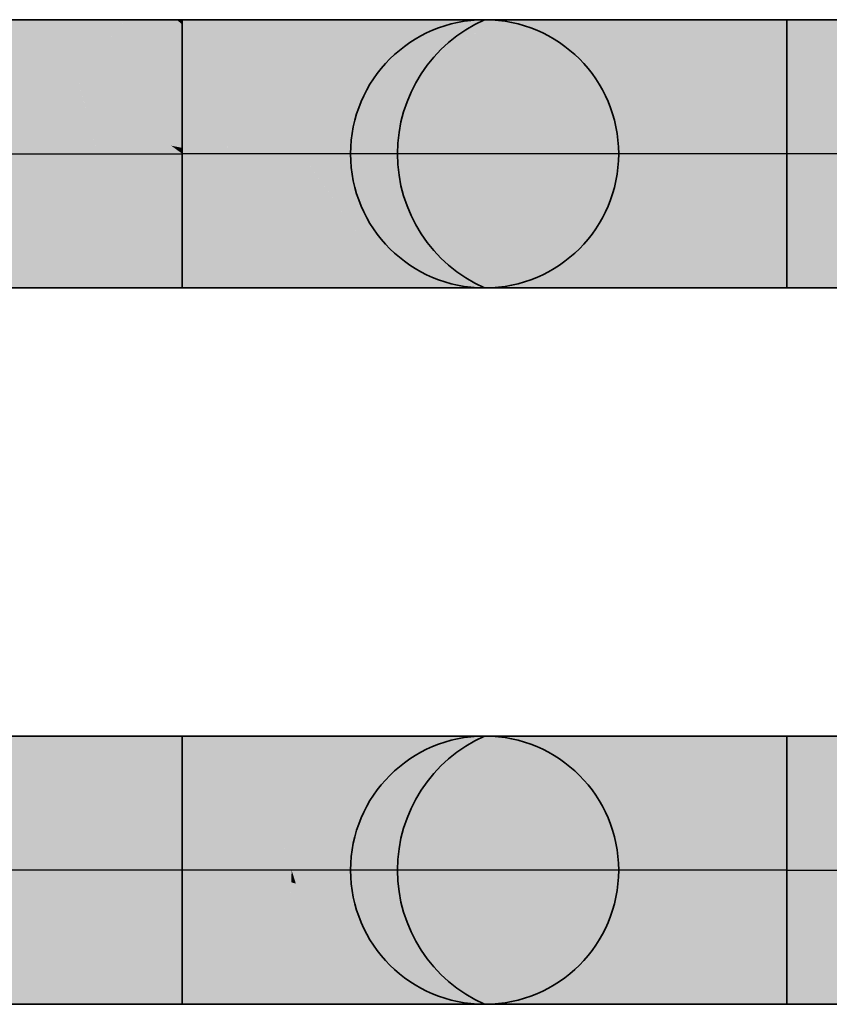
# Model space of a CAD drawing. Extents: x -459 to 541, y -543 to 550.
# Tile 248 of 256: x -99.22 to -97.18, y 373.63 to 376.1. Entities that reach past the tile are written whole.
import ezdxf
from ezdxf.lldxf.tags import DXFTag

# ---------------------------------------------------------------- set-up
doc = ezdxf.new("R2010")
doc.units = 0
doc.layers.get('0').update_dxf_attribs({"lineweight": 35})
doc.layers.add('Rohrleitung', color=1, linetype='Continuous', lineweight=35, true_color=0xff0000)
doc.layers.add('Rohrleitung-Shading', color=1, linetype='Continuous', lineweight=35, true_color=0xff0000)
tags = doc.linetypes.add('STRICHPUNKT2', pattern=[12.7, 6.35, -3.175, 0, -3.175]).pattern_tags.tags
tags[10:11] = [DXFTag(74, 4), DXFTag(75, 0), DXFTag(340, '0'), DXFTag(46, 0.0), DXFTag(50, 0.0), DXFTag(44, 0.0), DXFTag(45, 0.0)]
tags[8:9] = [DXFTag(74, 4), DXFTag(75, 0), DXFTag(340, '0'), DXFTag(46, 0.0), DXFTag(50, 0.0), DXFTag(44, 0.0), DXFTag(45, 0.0)]
tags[6:7] = [DXFTag(74, 4), DXFTag(75, 0), DXFTag(340, '0'), DXFTag(46, 0.0), DXFTag(50, 0.0), DXFTag(44, 0.0), DXFTag(45, 0.0)]
tags[4:5] = [DXFTag(74, 4), DXFTag(75, 0), DXFTag(340, '0'), DXFTag(46, 0.0), DXFTag(50, 0.0), DXFTag(44, 0.0), DXFTag(45, 0.0)]

# ---------------------------------------------------------------- blocks, each defined once
blk = doc.blocks.new('Shading-A07ALAO71N', base_point=(-98.816, 376.0957))
at = {"layer": 'Rohrleitung-Shading', "color": 12, "true_color": 0xd90000}
for points in [[(-99.5273, 376.1004), (-99.0715, 375.958), (-99.109, 376.1004)], [(-99.0715, 375.958), (-99.5273, 376.1004), (-99.223, 375.7835), (-99.5273, 375.7635)], [(-99.109, 376.1004), (-99.0715, 375.958), (-98.9478, 376.1004)], [(-98.8213, 376.1004), (-98.9478, 376.1004), (-98.9308, 376.0339), (-98.978, 376.0656)], [(-98.8213, 376.1004), (-98.9308, 376.0339), (-98.816, 376.0957)], [(-98.816, 376.0957), (-98.8073, 376.1004), (-98.8213, 376.1004)], [(-98.8073, 376.1004), (-98.816, 376.0957), (-98.8073, 376.088)], [(-98.8123, 375.9542), (-98.816, 376.0957), (-98.9308, 376.0339)], [(-98.8073, 376.088), (-98.816, 376.0957), (-98.8073, 375.9508), (-98.8123, 375.9542)], [(-98.9308, 376.0339), (-98.978, 376.0656), (-99.0352, 375.9776), (-99.0487, 375.9843)], [(-98.81, 375.8659), (-98.8123, 375.9542), (-99.0352, 375.9776), (-98.9308, 376.0339)], [(-99.0487, 375.9843), (-99.0715, 375.958), (-99.0352, 375.9776)], [(-99.0352, 375.9776), (-99.0715, 375.958), (-98.8085, 375.8108), (-98.926, 375.8509)], [(-99.0352, 375.9776), (-98.8085, 375.8108), (-98.81, 375.8659)], [(-99.0715, 375.958), (-99.223, 375.7835), (-99.0289, 375.7963)], [(-98.926, 375.8509), (-99.0715, 375.958), (-99.0548, 375.8948)], [(-98.8073, 375.9508), (-98.8123, 375.9542), (-98.8073, 375.8646), (-98.81, 375.8659)], [(-99.0548, 375.8948), (-99.0362, 375.8241), (-98.926, 375.8509), (-98.8351, 375.7839)], [(-98.81, 375.8659), (-98.8073, 375.7635), (-98.8073, 375.8646)], [(-98.8085, 375.8108), (-98.926, 375.8509), (-98.8077, 375.7784), (-98.8351, 375.7839)], [(-99.0362, 375.8241), (-99.0202, 375.7635), (-98.8351, 375.7839), (-98.8073, 375.7635)], [(-99.5273, 375.7635), (-99.2404, 375.7635), (-99.223, 375.7835)], [(-99.223, 375.7835), (-99.2404, 375.7635), (-99.0289, 375.7963), (-99.0202, 375.7635)], [(-98.8351, 375.7839), (-98.8073, 375.7635), (-98.8077, 375.7784)], [(-99.0202, 375.7635), (-99.5273, 375.51), (-99.092, 375.4265), (-99.5273, 375.4265)], [(-99.5273, 375.51), (-99.0202, 375.7635), (-99.2404, 375.7635)], [(-99.5273, 375.7635), (-99.5273, 375.51), (-99.2404, 375.7635)], [(-99.0202, 375.7635), (-99.092, 375.4265), (-99.0202, 375.4982)], [(-99.0202, 375.7494), (-99.0202, 375.4265), (-98.8073, 375.7635), (-98.8073, 375.4265)], [(-99.0202, 375.7635), (-99.0202, 375.7494), (-98.8073, 375.7635)], [(-99.092, 375.4265), (-99.0202, 375.4265), (-99.0202, 375.4982)]]:
    blk.add_solid(points, dxfattribs=at)
blk = doc.blocks.new('Shading-A07ALAO91N', base_point=(-98.3843, 375.7635))
at = {"layer": 'Rohrleitung-Shading', "color": 12, "true_color": 0xd90000}
for points in [[(-98.6493, 375.9508), (-98.6106, 376.1004), (-98.8073, 376.088), (-98.8073, 376.1004)], [(-98.8073, 376.088), (-98.8073, 375.9508), (-98.6493, 375.9508), (-98.6716, 375.8646)], [(-98.6716, 375.8646), (-98.8073, 375.9508), (-98.6857, 375.8104), (-98.8073, 375.8646)], [(-98.8073, 375.8646), (-98.8073, 375.7635), (-98.6857, 375.8104), (-98.6978, 375.7635)], [(-98.6106, 375.4265), (-98.6978, 375.7635), (-98.8073, 375.4265), (-98.8073, 375.7635)]]:
    blk.add_solid(points, dxfattribs=at)
at = {"layer": 'Rohrleitung-Shading', "color": 12, "true_color": 0xd30000}
for points in [[(-98.5452, 375.8646), (-98.4273, 376.1004), (-98.6493, 375.9508), (-98.6106, 376.1004)], [(-98.6493, 375.9508), (-98.6716, 375.8646), (-98.5452, 375.8646), (-98.5723, 375.8104)], [(-98.5723, 375.8104), (-98.6716, 375.8646), (-98.5883, 375.7784), (-98.6857, 375.8104)], [(-98.5883, 375.7784), (-98.6857, 375.8104), (-98.5958, 375.7635), (-98.6939, 375.7784)], [(-98.6939, 375.7784), (-98.6978, 375.7635), (-98.5958, 375.7635)], [(-98.6106, 375.4265), (-98.4273, 375.4265), (-98.6978, 375.7635), (-98.5883, 375.7485)], [(-98.5883, 375.7485), (-98.5958, 375.7635), (-98.6978, 375.7635)]]:
    blk.add_solid(points, dxfattribs=at)
at = {"layer": 'Rohrleitung-Shading', "color": 12, "true_color": 0xc70000}
for points in [[(-98.475, 375.8104), (-98.2699, 376.1004), (-98.5452, 375.8646), (-98.4273, 376.1004)], [(-98.5452, 375.8646), (-98.5723, 375.8104), (-98.475, 375.8104), (-98.4976, 375.7784)], [(-98.4976, 375.7784), (-98.5723, 375.8104), (-98.5082, 375.7635), (-98.5883, 375.7784)], [(-98.5883, 375.7784), (-98.5958, 375.7635), (-98.5082, 375.7635)], [(-98.475, 375.7165), (-98.5082, 375.7635), (-98.5883, 375.7485), (-98.5958, 375.7635)], [(-98.4273, 375.4265), (-98.2699, 375.4265), (-98.5883, 375.7485), (-98.475, 375.7165)]]:
    blk.add_solid(points, dxfattribs=at)
at = {"layer": 'Rohrleitung-Shading', "color": 12, "true_color": 0xb60000}
for points in [[(-98.428, 375.7784), (-98.1491, 376.1004), (-98.475, 375.8104), (-98.2699, 376.1004)], [(-98.475, 375.8104), (-98.4976, 375.7784), (-98.428, 375.7784), (-98.441, 375.7635)], [(-98.4976, 375.7784), (-98.5082, 375.7635), (-98.441, 375.7635)], [(-98.1491, 375.4265), (-98.441, 375.7635), (-98.2699, 375.4265), (-98.5082, 375.7635)]]:
    blk.add_solid(points, dxfattribs=at)
at = {"layer": 'Rohrleitung-Shading', "color": 14, "true_color": 0xa20000}
for points in [[(-98.3987, 375.7635), (-98.0732, 376.1004), (-98.428, 375.7784), (-98.1491, 376.1004)], [(-98.441, 375.7635), (-98.3987, 375.7635), (-98.428, 375.7784)], [(-98.0732, 375.4265), (-98.3987, 375.7635), (-98.1491, 375.4265), (-98.441, 375.7635)]]:
    blk.add_solid(points, dxfattribs=at)
at = {"layer": 'Rohrleitung-Shading', "color": 16, "true_color": 0x8b0000}
for points in [[(-98.3843, 375.7635), (-98.0473, 376.1004), (-98.3987, 375.7635), (-98.0732, 376.1004)], [(-98.0473, 375.4265), (-98.3843, 375.7635), (-98.0732, 375.4265), (-98.3987, 375.7635)]]:
    blk.add_solid(points, dxfattribs=at)
blk = doc.blocks.new('Shading-A07ALAOD1N', base_point=(-98.539, 373.6264))
at = {"layer": 'Rohrleitung-Shading', "color": 12, "true_color": 0xd90000}
for points in [[(-98.632, 374.3004), (-98.8073, 373.9634), (-98.6211, 374.2598), (-98.6959, 373.9708)], [(-98.8073, 373.9634), (-98.632, 374.3004), (-98.8073, 374.3004)], [(-98.6211, 374.2598), (-98.6106, 374.3004), (-98.632, 374.3004)], [(-98.7335, 373.9683), (-98.8073, 373.9634), (-98.6978, 373.9634)], [(-98.6106, 373.6264), (-98.6978, 373.9634), (-98.8073, 373.6264), (-98.8073, 373.9634)], [(-98.6959, 373.9708), (-98.7335, 373.9683), (-98.6978, 373.9634)]]:
    blk.add_solid(points, dxfattribs=at)
at = {"layer": 'Rohrleitung-Shading', "color": 12, "true_color": 0xd30000}
for points in [[(-98.5576, 374.0398), (-98.4273, 374.3004), (-98.6211, 374.2598), (-98.6106, 374.3004)], [(-98.6211, 374.2598), (-98.6959, 373.9708), (-98.5576, 374.0398), (-98.5806, 373.9938)], [(-98.6735, 373.9753), (-98.6959, 373.9708), (-98.5958, 373.9634), (-98.6978, 373.9634)], [(-98.5806, 373.9938), (-98.6735, 373.9753), (-98.5958, 373.9634)], [(-98.6106, 373.6264), (-98.5958, 373.9634), (-98.6978, 373.9634)], [(-98.6106, 373.6264), (-98.539, 373.6264), (-98.5958, 373.9634), (-98.5367, 373.8454)], [(-98.539, 373.6264), (-98.4273, 373.6264), (-98.5367, 373.8454)]]:
    blk.add_solid(points, dxfattribs=at)
at = {"layer": 'Rohrleitung-Shading', "color": 12, "true_color": 0xc70000}
for points in [[(-98.5324, 373.9634), (-98.4273, 374.3004), (-98.5576, 374.0398)], [(-98.5324, 373.9634), (-98.5082, 373.9634), (-98.4273, 374.3004), (-98.2699, 374.3004)], [(-98.5576, 374.0398), (-98.5806, 373.9938), (-98.5463, 374.0055)], [(-98.5806, 373.9938), (-98.5958, 373.9634), (-98.5463, 374.0055), (-98.5324, 373.9634)], [(-98.5324, 373.9634), (-98.5958, 373.9634), (-98.5367, 373.8454)], [(-98.5335, 373.933), (-98.5219, 373.9297), (-98.5328, 373.9539), (-98.5293, 373.9533)], [(-98.5293, 373.9533), (-98.5324, 373.9634), (-98.5328, 373.9539)], [(-98.5082, 373.9634), (-98.5324, 373.9634), (-98.4976, 373.9485), (-98.5293, 373.9533)], [(-98.5293, 373.9533), (-98.5219, 373.9297), (-98.4976, 373.9485), (-98.475, 373.9165)], [(-98.5367, 373.8454), (-98.4273, 373.6264), (-98.5335, 373.933), (-98.5219, 373.9297)], [(-98.5219, 373.9297), (-98.4273, 373.6264), (-98.475, 373.9165), (-98.2699, 373.6264)]]:
    blk.add_solid(points, dxfattribs=at)
at = {"layer": 'Rohrleitung-Shading', "color": 12, "true_color": 0xb60000}
for points in [[(-98.441, 373.9634), (-98.1491, 374.3004), (-98.5082, 373.9634), (-98.2699, 374.3004)], [(-98.4976, 373.9485), (-98.4003, 373.9165), (-98.5082, 373.9634), (-98.428, 373.9485)], [(-98.428, 373.9485), (-98.441, 373.9634), (-98.5082, 373.9634)], [(-98.475, 373.9165), (-98.3534, 373.8623), (-98.4976, 373.9485), (-98.4003, 373.9165)], [(-98.2699, 373.6264), (-98.1491, 373.6264), (-98.475, 373.9165), (-98.3534, 373.8623)]]:
    blk.add_solid(points, dxfattribs=at)
at = {"layer": 'Rohrleitung-Shading', "color": 14, "true_color": 0xa20000}
for points in [[(-98.3987, 373.9634), (-98.0732, 374.3004), (-98.428, 373.9784), (-98.1491, 374.3004)], [(-98.441, 373.9634), (-98.3987, 373.9634), (-98.428, 373.9784)], [(-98.428, 373.9485), (-98.3534, 373.9165), (-98.441, 373.9634), (-98.3843, 373.9485)], [(-98.3843, 373.9485), (-98.3987, 373.9634), (-98.441, 373.9634)], [(-98.4003, 373.9165), (-98.301, 373.8623), (-98.428, 373.9485), (-98.3534, 373.9165)], [(-98.3534, 373.8623), (-98.2177, 373.7761), (-98.4003, 373.9165), (-98.301, 373.8623)], [(-98.1491, 373.6264), (-98.0732, 373.6264), (-98.3534, 373.8623), (-98.2177, 373.7761)]]:
    blk.add_solid(points, dxfattribs=at)
at = {"layer": 'Rohrleitung-Shading', "color": 16, "true_color": 0x8b0000}
for points in [[(-98.3843, 373.9634), (-98.0473, 374.3004), (-98.3987, 373.9634), (-98.0732, 374.3004)], [(-98.3373, 373.9165), (-98.3843, 373.9634), (-98.3843, 373.9485), (-98.3987, 373.9634)], [(-98.3534, 373.9165), (-98.2831, 373.8623), (-98.3843, 373.9485), (-98.3373, 373.9165)], [(-98.301, 373.8623), (-98.1969, 373.7761), (-98.3534, 373.9165), (-98.2831, 373.8623)], [(-98.2177, 373.7761), (-98.0597, 373.6389), (-98.301, 373.8623), (-98.1969, 373.7761)], [(-98.0732, 373.6264), (-98.0473, 373.6264), (-98.2177, 373.7761), (-98.0597, 373.6389)]]:
    blk.add_solid(points, dxfattribs=at)
blk = doc.blocks.new('Shading-A07ALAOF1N', base_point=(-97.4417, 375.4265))
at = {"layer": 'Rohrleitung-Shading', "color": 16, "true_color": 0x8b0000}
for points in [[(-98.1016, 376.0461), (-98.0913, 376.0529), (-98.0473, 376.1004), (-98.0322, 376.1004)], [(-98.0913, 376.0529), (-98.0265, 376.0951), (-98.0322, 376.1004), (-98.0214, 376.1004)], [(-98.1897, 375.958), (-98.159, 375.958), (-98.1016, 376.0461), (-98.0265, 376.0951)], [(-98.3843, 375.7635), (-98.3469, 375.7635), (-98.1897, 375.958), (-98.159, 375.958)], [(-98.102, 375.5099), (-98.3469, 375.7635), (-98.1307, 375.5099), (-98.3843, 375.7635)], [(-98.0473, 375.4265), (-98.0214, 375.4265), (-98.1307, 375.5099), (-98.102, 375.5099)]]:
    blk.add_solid(points, dxfattribs=at)
at = {"layer": 'Rohrleitung-Shading', "color": 14, "true_color": 0xa20000}
for points in [[(-97.9501, 376.0951), (-97.9455, 376.1004), (-98.0265, 376.0951), (-98.0214, 376.1004)], [(-98.159, 375.958), (-98.1189, 375.9002), (-98.0265, 376.0951), (-97.9501, 376.0951)], [(-98.3469, 375.7635), (-98.2373, 375.7635), (-98.159, 375.958), (-98.1189, 375.9002)], [(-98.0799, 375.5817), (-98.2373, 375.7635), (-98.102, 375.5099), (-98.3469, 375.7635)], [(-98.0214, 375.4265), (-97.9455, 375.4265), (-98.102, 375.5099), (-98.0799, 375.5817)]]:
    blk.add_solid(points, dxfattribs=at)
at = {"layer": 'Rohrleitung-Shading', "color": 12, "true_color": 0xb60000}
for points in [[(-97.8631, 376.0461), (-97.8247, 376.1004), (-97.9501, 376.0951), (-97.9455, 376.1004)], [(-98.1189, 375.9002), (-98.0622, 375.7645), (-97.9501, 376.0951), (-97.8631, 376.0461)], [(-98.2373, 375.7635), (-98.063, 375.7635), (-98.1189, 375.9002), (-98.0622, 375.7645)], [(-98.0619, 375.7619), (-98.063, 375.7635), (-98.0799, 375.5817), (-98.2373, 375.7635)], [(-97.9455, 375.4265), (-97.8247, 375.4265), (-98.0799, 375.5817), (-98.0619, 375.7619)]]:
    blk.add_solid(points, dxfattribs=at)
at = {"layer": 'Rohrleitung-Shading', "color": 12, "true_color": 0xc70000}
for points in [[(-97.863, 376.046), (-97.8247, 376.1004), (-97.8631, 376.0461)], [(-97.8247, 376.1004), (-97.863, 376.046), (-97.6673, 376.1004), (-97.752, 375.931)], [(-98.0622, 375.7645), (-98.0619, 375.7635), (-97.8631, 376.0461), (-97.863, 376.046)], [(-97.863, 376.046), (-98.0619, 375.7635), (-97.752, 375.931), (-97.8358, 375.7635)], [(-98.063, 375.7635), (-98.0619, 375.7635), (-98.0622, 375.7645)], [(-98.0619, 375.7635), (-98.063, 375.7635), (-98.0619, 375.7619)], [(-97.8247, 375.4265), (-98.0619, 375.7635), (-98.0619, 375.7619)], [(-98.0619, 375.7635), (-97.719, 375.5298), (-97.8358, 375.7635)], [(-98.0619, 375.7635), (-97.8247, 375.4265), (-97.719, 375.5298), (-97.776, 375.4265)], [(-97.776, 375.4265), (-97.6673, 375.4265), (-97.719, 375.5298)]]:
    blk.add_solid(points, dxfattribs=at)
at = {"layer": 'Rohrleitung-Shading', "color": 12, "true_color": 0xd30000}
for points in [[(-97.6335, 375.7635), (-97.6673, 376.1004), (-97.752, 375.931)], [(-97.6673, 376.1004), (-97.5002, 376.0379), (-97.5907, 376.1004)], [(-97.6673, 376.1004), (-97.6335, 375.7635), (-97.5002, 376.0379), (-97.5712, 375.7635)], [(-97.5002, 376.0379), (-97.484, 376.1004), (-97.5907, 376.1004)], [(-97.8358, 375.7635), (-97.6335, 375.7635), (-97.752, 375.931)], [(-97.6335, 375.7635), (-97.8358, 375.7635), (-97.719, 375.5298)], [(-97.6673, 375.4265), (-97.6335, 375.7635), (-97.719, 375.5298)], [(-97.6673, 375.4265), (-97.484, 375.4265), (-97.6335, 375.7635), (-97.5712, 375.7635)]]:
    blk.add_solid(points, dxfattribs=at)
at = {"layer": 'Rohrleitung-Shading', "color": 12, "true_color": 0xd90000}
for points in [[(-97.2873, 375.8325), (-97.2873, 376.1004), (-97.5002, 376.0379), (-97.484, 376.1004)], [(-97.5712, 375.7635), (-97.2873, 375.7635), (-97.5002, 376.0379), (-97.2873, 375.8325)], [(-97.484, 375.4265), (-97.2873, 375.7635), (-97.5712, 375.7635)], [(-97.484, 375.4265), (-97.4417, 375.4265), (-97.2873, 375.7635), (-97.2873, 375.6566)], [(-97.4417, 375.4265), (-97.2873, 375.4265), (-97.2873, 375.6566)]]:
    blk.add_solid(points, dxfattribs=at)
blk = doc.blocks.new('Shading-A07ALAOH1N', base_point=(-86.8552, 376.1004))
at = {"layer": 'Rohrleitung-Shading', "color": 12, "true_color": 0xd90000}
for points in [[(-86.8552, 376.1004), (-97.2873, 376.1004), (-97.2229, 375.7635), (-97.2873, 375.8325)], [(-86.8552, 376.1004), (-97.2229, 375.7635), (-86.8552, 375.7635)], [(-97.2873, 375.8325), (-97.2873, 375.7635), (-97.2229, 375.7635)], [(-97.2873, 375.7635), (-97.2873, 375.4265), (-86.8552, 375.7635), (-86.8552, 375.4265)]]:
    blk.add_solid(points, dxfattribs=at)
blk = doc.blocks.new('Shading-A07ALAOJ1N', base_point=(-97.5056, 374.2168))
at = {"layer": 'Rohrleitung-Shading', "color": 16, "true_color": 0x8b0000}
for points in [[(-98.3469, 373.9634), (-98.0214, 374.3004), (-98.3843, 373.9634), (-98.0473, 374.3004)], [(-98.0214, 373.6264), (-98.3469, 373.9634), (-98.0473, 373.6264), (-98.3843, 373.9634)]]:
    blk.add_solid(points, dxfattribs=at)
at = {"layer": 'Rohrleitung-Shading', "color": 14, "true_color": 0xa20000}
for points in [[(-98.2373, 373.9634), (-97.9455, 374.3004), (-98.3469, 373.9634), (-98.0214, 374.3004)], [(-97.9455, 373.6264), (-98.2373, 373.9634), (-98.0214, 373.6264), (-98.3469, 373.9634)]]:
    blk.add_solid(points, dxfattribs=at)
at = {"layer": 'Rohrleitung-Shading', "color": 12, "true_color": 0xb60000}
for points in [[(-98.2373, 373.9634), (-97.9165, 374.3004), (-97.9455, 374.3004)], [(-98.2373, 373.9634), (-98.063, 373.9634), (-97.9165, 374.3004), (-97.8824, 374.2188)], [(-97.8824, 374.2188), (-97.8247, 374.3004), (-97.9165, 374.3004)], [(-97.8247, 373.6264), (-98.063, 373.9634), (-97.9455, 373.6264), (-98.2373, 373.9634)]]:
    blk.add_solid(points, dxfattribs=at)
at = {"layer": 'Rohrleitung-Shading', "color": 12, "true_color": 0xc70000}
for points in [[(-97.8132, 374.0087), (-97.6673, 374.3004), (-97.8824, 374.2188), (-97.8247, 374.3004)], [(-98.063, 373.9634), (-97.8358, 373.9634), (-97.8824, 374.2188), (-97.8132, 374.0087)], [(-97.8247, 373.6264), (-97.8358, 373.9634), (-98.063, 373.9634)], [(-97.8247, 373.6264), (-97.8106, 373.6264), (-97.8358, 373.9634), (-97.8008, 373.8935)], [(-97.8106, 373.6264), (-97.6673, 373.6264), (-97.8008, 373.8935)]]:
    blk.add_solid(points, dxfattribs=at)
at = {"layer": 'Rohrleitung-Shading', "color": 12, "true_color": 0xd30000}
for points in [[(-97.8001, 373.9634), (-97.6673, 374.3004), (-97.8132, 374.0087)], [(-97.6673, 374.3004), (-97.8001, 373.9634), (-97.5056, 374.2168), (-97.5712, 373.9634)], [(-97.6673, 374.3004), (-97.5056, 374.2168), (-97.5648, 374.3004)], [(-97.5056, 374.2168), (-97.484, 374.3004), (-97.5648, 374.3004)], [(-97.8358, 373.9634), (-97.8001, 373.9634), (-97.8132, 374.0087)], [(-97.8001, 373.9634), (-97.8358, 373.9634), (-97.8008, 373.8935)], [(-97.6673, 373.6264), (-97.8001, 373.9634), (-97.8008, 373.8935)], [(-97.6673, 373.6264), (-97.484, 373.6264), (-97.8001, 373.9634), (-97.5712, 373.9634)]]:
    blk.add_solid(points, dxfattribs=at)
at = {"layer": 'Rohrleitung-Shading', "color": 12, "true_color": 0xd90000}
for points in [[(-97.3568, 373.9634), (-97.484, 374.3004), (-97.5056, 374.2168)], [(-97.3568, 373.9634), (-97.2873, 373.9634), (-97.484, 374.3004), (-97.2873, 374.3004)], [(-97.5712, 373.9634), (-97.3568, 373.9634), (-97.5056, 374.2168)], [(-97.484, 373.6264), (-97.4541, 373.6264), (-97.5712, 373.9634), (-97.3568, 373.9634)], [(-97.4541, 373.6264), (-97.2873, 373.6264), (-97.3568, 373.9634), (-97.2873, 373.9634)]]:
    blk.add_solid(points, dxfattribs=at)
blk = doc.blocks.new('Shading-A07ALAOL1N', base_point=(-85.0552, 373.9634))
at = {"layer": 'Rohrleitung-Shading', "color": 12, "true_color": 0xd90000}
for points in [[(-85.0552, 373.9634), (-85.0552, 374.3004), (-97.2873, 373.9634), (-97.2873, 374.3004)], [(-85.0552, 373.6264), (-85.0552, 373.9634), (-97.2873, 373.6264), (-97.2873, 373.9634)]]:
    blk.add_solid(points, dxfattribs=at)
blk = doc.blocks.new('Shading-A07ALAP11N', base_point=(-99.5273, 374.3004))
at = {"layer": 'Rohrleitung-Shading', "color": 12, "true_color": 0xd90000}
for points in [[(-99.5273, 374.3004), (-99.5273, 373.9634), (-98.8073, 374.3004), (-98.8073, 373.9634)], [(-99.5273, 373.9634), (-99.5273, 373.6264), (-98.8073, 373.9634), (-98.8073, 373.6264)]]:
    blk.add_solid(points, dxfattribs=at)
blk = doc.blocks.new('Rohrbogen-A07ALBU01N', base_point=(-98.3843, 375.4265))
at = {"color": 0, "linetype": 'ByBlock', "lineweight": -2, "ltscale": 0.35}
for p, q in [((-98.0214, 376.1004), (-98.0473, 376.1004)), ((-97.9455, 376.1004), (-98.0214, 376.1004)), ((-97.8247, 376.1004), (-97.9455, 376.1004)), ((-97.6673, 376.1004), (-97.8247, 376.1004)), ((-97.484, 376.1004), (-97.6673, 376.1004)), ((-97.2873, 376.1004), (-97.484, 376.1004)), ((-97.2873, 375.4264), (-97.2873, 376.1004)), ((-98.0214, 375.4264), (-98.0473, 375.4264)), ((-97.9455, 375.4264), (-98.0214, 375.4264)), ((-97.8247, 375.4264), (-97.9455, 375.4264)), ((-97.6673, 375.4264), (-97.8247, 375.4264)), ((-97.484, 375.4264), (-97.6673, 375.4264)), ((-97.2873, 375.4264), (-97.484, 375.4264))]:
    blk.add_line(p, q, dxfattribs=at)
at = {"color": 0, "linetype": 'STRICHPUNKT2', "lineweight": 25, "ltscale": 0.25}
blk.add_line((-97.2873, 375.7634), (-98.0473, 375.7634), dxfattribs=at)
at = {"color": 0, "linetype": 'ByBlock', "lineweight": -2, "ltscale": 0.35}
blk.add_circle((-98.0473, 375.7634), 0.337, dxfattribs=at)
at = {"color": 0, "lineweight": -2}
blk.add_ellipse((-97.8976, 375.7634), major_axis=(-0.1497, 0.337), ratio=1, start_param=0, end_param=2.305501, dxfattribs=at)
blk = doc.blocks.new('Rohrbogen-A07ALBU41N', base_point=(-98.8073, 375.4265))
at = {"color": 0, "linetype": 'ByBlock', "lineweight": -2, "ltscale": 0.35}
for p, q in [((-98.8073, 375.4264), (-98.8073, 376.1004)), ((-98.6106, 376.1004), (-98.8073, 376.1004)), ((-98.4273, 376.1004), (-98.6106, 376.1004)), ((-98.2699, 376.1004), (-98.4273, 376.1004)), ((-98.1491, 376.1004), (-98.2699, 376.1004)), ((-98.0732, 376.1004), (-98.1491, 376.1004)), ((-98.0473, 376.1004), (-98.0732, 376.1004)), ((-98.6106, 375.4264), (-98.8073, 375.4264)), ((-98.4273, 375.4264), (-98.6106, 375.4264)), ((-98.2699, 375.4264), (-98.4273, 375.4264)), ((-98.1491, 375.4264), (-98.2699, 375.4264)), ((-98.0732, 375.4264), (-98.1491, 375.4264)), ((-98.0473, 375.4264), (-98.0732, 375.4264))]:
    blk.add_line(p, q, dxfattribs=at)
at = {"color": 0, "linetype": 'STRICHPUNKT2', "lineweight": 25, "ltscale": 0.25}
blk.add_line((-98.0473, 375.7634), (-98.8073, 375.7634), dxfattribs=at)
at = {"color": 0, "linetype": 'ByBlock', "lineweight": -2, "ltscale": 0.35}
blk.add_circle((-98.0473, 375.7634), 0.337, dxfattribs=at)
blk = doc.blocks.new('Stahlrohr nach DIN 2448-A07ALBU81N', base_point=(-99.5273, 375.4265))
at = {"color": 0, "linetype": 'ByBlock', "lineweight": -2, "ltscale": 0.35}
for p, q in [((-98.8073, 376.1004), (-99.5273, 376.1004)), ((-99.5273, 375.903), (-99.5273, 376.1004)), ((-98.8073, 375.903), (-98.8073, 376.1004)), ((-99.5273, 375.6239), (-99.5273, 375.903)), ((-98.8073, 375.6239), (-98.8073, 375.903)), ((-99.5273, 375.4264), (-99.5273, 375.6239)), ((-98.8073, 375.4264), (-98.8073, 375.6239)), ((-99.5273, 375.4264), (-98.8073, 375.4264))]:
    blk.add_line(p, q, dxfattribs=at)
at = {"color": 0, "linetype": 'STRICHPUNKT2', "lineweight": 25, "ltscale": 0.25}
blk.add_line((-99.5273, 375.7634), (-98.8073, 375.7634), dxfattribs=at)
blk = doc.blocks.new('Rohrbogen-A07ALBUG1N', base_point=(-98.3843, 373.6264))
at = {"color": 0, "linetype": 'ByBlock', "lineweight": -2, "ltscale": 0.35}
for p, q in [((-98.0214, 374.3004), (-98.0473, 374.3004)), ((-97.9455, 374.3004), (-98.0214, 374.3004)), ((-97.8247, 374.3004), (-97.9455, 374.3004)), ((-97.6673, 374.3004), (-97.8247, 374.3004)), ((-97.484, 374.3004), (-97.6673, 374.3004)), ((-97.2873, 374.3004), (-97.484, 374.3004)), ((-97.2873, 373.6264), (-97.2873, 374.3004)), ((-98.0214, 373.6264), (-98.0473, 373.6264)), ((-97.9455, 373.6264), (-98.0214, 373.6264)), ((-97.8247, 373.6264), (-97.9455, 373.6264)), ((-97.6673, 373.6264), (-97.8247, 373.6264)), ((-97.484, 373.6264), (-97.6673, 373.6264)), ((-97.2873, 373.6264), (-97.484, 373.6264))]:
    blk.add_line(p, q, dxfattribs=at)
at = {"color": 0, "linetype": 'STRICHPUNKT2', "lineweight": 25, "ltscale": 0.25}
blk.add_line((-97.2873, 373.9634), (-98.0473, 373.9634), dxfattribs=at)
at = {"color": 0, "linetype": 'ByBlock', "lineweight": -2, "ltscale": 0.35}
blk.add_circle((-98.0473, 373.9634), 0.337, dxfattribs=at)
at = {"color": 0, "lineweight": -2}
blk.add_ellipse((-97.8976, 373.9634), major_axis=(-0.1497, 0.337), ratio=1, start_param=0, end_param=2.305501, dxfattribs=at)
blk = doc.blocks.new('Rohrbogen-A07ALBUI1N', base_point=(-98.8073, 373.6264))
at = {"color": 0, "linetype": 'ByBlock', "lineweight": -2, "ltscale": 0.35}
for p, q in [((-98.8073, 373.6264), (-98.8073, 374.3004)), ((-98.6106, 374.3004), (-98.8073, 374.3004)), ((-98.4273, 374.3004), (-98.6106, 374.3004)), ((-98.2699, 374.3004), (-98.4273, 374.3004)), ((-98.1491, 374.3004), (-98.2699, 374.3004)), ((-98.0732, 374.3004), (-98.1491, 374.3004)), ((-98.0473, 374.3004), (-98.0732, 374.3004)), ((-98.6106, 373.6264), (-98.8073, 373.6264)), ((-98.4273, 373.6264), (-98.6106, 373.6264)), ((-98.2699, 373.6264), (-98.4273, 373.6264)), ((-98.1491, 373.6264), (-98.2699, 373.6264)), ((-98.0732, 373.6264), (-98.1491, 373.6264)), ((-98.0473, 373.6264), (-98.0732, 373.6264))]:
    blk.add_line(p, q, dxfattribs=at)
at = {"color": 0, "linetype": 'STRICHPUNKT2', "lineweight": 25, "ltscale": 0.25}
blk.add_line((-98.0473, 373.9634), (-98.8073, 373.9634), dxfattribs=at)
at = {"color": 0, "linetype": 'ByBlock', "lineweight": -2, "ltscale": 0.35}
blk.add_circle((-98.0473, 373.9634), 0.337, dxfattribs=at)
blk = doc.blocks.new('Stahlrohr nach DIN 2448-A07ALBVA1N', base_point=(-99.5273, 373.6264))
at = {"color": 0, "linetype": 'ByBlock', "lineweight": -2, "ltscale": 0.35}
for p, q in [((-98.8073, 374.3004), (-99.5273, 374.3004)), ((-99.5273, 374.3004), (-99.5273, 374.103)), ((-98.8073, 374.3004), (-98.8073, 374.103)), ((-99.5273, 374.103), (-99.5273, 373.8239)), ((-98.8073, 374.103), (-98.8073, 373.8239)), ((-99.5273, 373.8239), (-99.5273, 373.6264)), ((-98.8073, 373.8239), (-98.8073, 373.6264)), ((-99.5273, 373.6264), (-98.8073, 373.6264))]:
    blk.add_line(p, q, dxfattribs=at)
at = {"color": 0, "linetype": 'STRICHPUNKT2', "lineweight": 25, "ltscale": 0.25}
blk.add_line((-98.8073, 373.9634), (-99.5273, 373.9634), dxfattribs=at)
blk = doc.blocks.new('Stahlrohr nach DIN 2448-A07ALBWQ1N', base_point=(-97.2873, 375.4265))
at = {"color": 0, "linetype": 'ByBlock', "lineweight": -2, "ltscale": 0.35}
for p, q in [((-86.8552, 376.1004), (-97.2873, 376.1004)), ((-97.2873, 376.1004), (-97.2873, 375.903)), ((-97.2873, 375.903), (-97.2873, 375.6239)), ((-97.2873, 375.6239), (-97.2873, 375.4264)), ((-97.2873, 375.4264), (-86.8552, 375.4264))]:
    blk.add_line(p, q, dxfattribs=at)
at = {"color": 0, "linetype": 'STRICHPUNKT2', "lineweight": 25, "ltscale": 0.25}
blk.add_line((-86.8552, 375.7634), (-97.2873, 375.7634), dxfattribs=at)
blk = doc.blocks.new('Stahlrohr nach DIN 2448-A07ALBWS1N', base_point=(-97.2873, 373.6264))
at = {"color": 0, "linetype": 'ByBlock', "lineweight": -2, "ltscale": 0.35}
for p, q in [((-85.0552, 374.3004), (-97.2873, 374.3004)), ((-97.2873, 374.103), (-97.2873, 374.3004)), ((-97.2873, 373.8239), (-97.2873, 374.103)), ((-97.2873, 373.6264), (-97.2873, 373.8239)), ((-97.2873, 373.6264), (-85.0552, 373.6264))]:
    blk.add_line(p, q, dxfattribs=at)
at = {"color": 0, "linetype": 'STRICHPUNKT2', "lineweight": 25, "ltscale": 0.25}
blk.add_line((-97.2873, 373.9634), (-85.0552, 373.9634), dxfattribs=at)
blk = doc.blocks.new('Stahlrohr nach DIN 2448-A07ALC121N', base_point=(-98.3843, 375.4265))
at = {"color": 0, "linetype": 'STRICHPUNKT2', "lineweight": 25, "ltscale": 0.25}
blk.add_line((-98.0473, 375.7634), (-98.0473, 375.7634), dxfattribs=at)
at = {"color": 0, "linetype": 'ByBlock', "lineweight": -2, "ltscale": 0.35}
blk.add_circle((-98.0473, 375.7634), 0.337, dxfattribs=at)
at = {"color": 0, "lineweight": -2}
blk.add_ellipse((-97.8976, 375.7634), major_axis=(-0.1497, 0.337), ratio=1, start_param=0, end_param=2.305501, dxfattribs=at)
blk = doc.blocks.new('Stahlrohr nach DIN 2448-A07ALC141N', base_point=(-98.3843, 373.6264))
at = {"color": 0, "linetype": 'STRICHPUNKT2', "lineweight": 25, "ltscale": 0.25}
blk.add_line((-98.0473, 373.9634), (-98.0473, 373.9634), dxfattribs=at)
at = {"color": 0, "linetype": 'ByBlock', "lineweight": -2, "ltscale": 0.35}
blk.add_circle((-98.0473, 373.9634), 0.337, dxfattribs=at)
at = {"color": 0, "lineweight": -2}
blk.add_ellipse((-97.8976, 373.9634), major_axis=(-0.1497, 0.337), ratio=1, start_param=0, end_param=2.305501, dxfattribs=at)

msp = doc.modelspace()

# ---------------------------------------------------------------- block references
at = {"layer": 'Rohrleitung'}
for name, p in [('Shading-A07ALAO71N', (-98.816, 376.0957)), ('Shading-A07ALAO91N', (-98.3843, 375.7635)), ('Shading-A07ALAOF1N', (-97.4417, 375.4265)), ('Shading-A07ALAOH1N', (-86.8552, 376.1004)), ('Shading-A07ALAP11N', (-99.5273, 374.3004)), ('Shading-A07ALAOD1N', (-98.539, 373.6264)), ('Shading-A07ALAOJ1N', (-97.5056, 374.2168)), ('Shading-A07ALAOL1N', (-85.0552, 373.9634))]:
    msp.add_blockref(name, p, dxfattribs=at)
at = {"layer": 'Rohrleitung', "ltscale": 0.35}
for name, p in [('Stahlrohr nach DIN 2448-A07ALBU81N', (-99.5273, 375.4265)), ('Rohrbogen-A07ALBU41N', (-98.8073, 375.4265)), ('Rohrbogen-A07ALBU01N', (-98.3843, 375.4265)), ('Stahlrohr nach DIN 2448-A07ALC121N', (-98.3843, 375.4265)), ('Stahlrohr nach DIN 2448-A07ALBWQ1N', (-97.2873, 375.4265)), ('Stahlrohr nach DIN 2448-A07ALBVA1N', (-99.5273, 373.6264)), ('Rohrbogen-A07ALBUI1N', (-98.8073, 373.6264)), ('Rohrbogen-A07ALBUG1N', (-98.3843, 373.6264)), ('Stahlrohr nach DIN 2448-A07ALC141N', (-98.3843, 373.6264)), ('Stahlrohr nach DIN 2448-A07ALBWS1N', (-97.2873, 373.6264))]:
    msp.add_blockref(name, p, dxfattribs=at)

doc.saveas('drawing.dxf')
